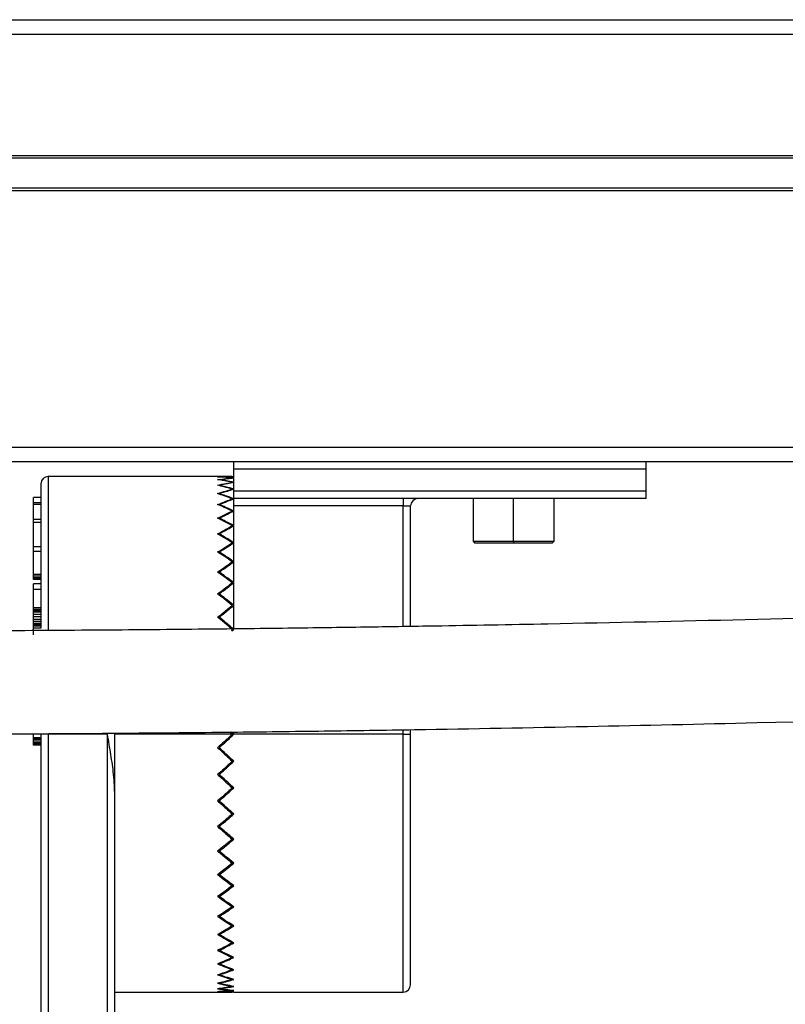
# Model space of a CAD drawing. Header units: millimetres. Extents: x -531 to 2300, y 404 to 998.
# Tile 9 of 27: x -203 to -151, y 673 to 740. Entities that reach past the tile are written whole.
import ezdxf

# ---------------------------------------------------------------- set-up
doc = ezdxf.new("R2010")
doc.units = ezdxf.units.MM

# ---------------------------------------------------------------- blocks, each defined once
blk = doc.blocks.new('Drawing View2')
at = {"color": 7, "linetype": 'Continuous', "lineweight": 25}
for p, q in [((-556.8, 33.7), (442.8, 33.7)), ((-554.5, 33.71), (440.5, 33.71)), ((442.8, 32.7), (-556.8, 32.7)), ((-552, 24.5), (438, 24.5)), ((438, 24.3), (-552, 24.3)), ((-552, 22.3), (438, 22.3)), ((438, 22.1), (-552, 22.1)), ((-552, 4.7), (438, 4.7)), ((-449.55, 3.7), (-552, 3.7)), ((-449.55, 3.2), (-449.55, 3.7)), ((-421.55, 3.7), (-449.55, 3.7)), ((307.55, 3.7), (-421.55, 3.7)), ((-421.55, 3.2), (-421.55, 3.7)), ((-449.66, 2.7), (-462.15, 2.7)), ((-462.15, 2.7), (-462.15, -7.684)), ((-421.55, 3.2), (-449.55, 3.2)), ((-449.55, 1.7), (-449.55, 3.2)), ((-421.55, 1.7), (-421.55, 3.2)), ((-462.65, 2.2), (-462.65, -7.604)), ((-450.538, 1.499), (-450.54, 1.538)), ((-449.55, 1.2), (-449.55, 1.7)), ((-421.55, 1.7), (-449.55, 1.7)), ((-421.55, 1.2), (-421.55, 1.7)), ((-463.15, 0.919), (-463.15, 1.266)), ((-462.65, 1.266), (-463.15, 1.266)), ((-463.15, 0.808), (-463.15, 0.919)), ((-462.65, 0.919), (-463.15, 0.919)), ((-462.65, 0.808), (-463.15, 0.808)), ((-463.15, -0.216), (-463.15, 0.808)), ((-450.537, 0.744), (-450.54, 0.793)), ((-449.663, 1.144), (-449.66, 1.187)), ((-421.55, 1.2), (-449.55, 1.2)), ((-449.55, 0.7), (-449.55, 1.2)), ((-438.05, 0.7), (-449.55, 0.7)), ((-449.55, -7.648), (-449.55, 0.7)), ((-438.05, 1.2), (-438.05, 0.7)), ((-438.05, 0.7), (-437.55, 0.7)), ((-438.05, -7.492), (-438.05, 0.7)), ((-437.55, -7.484), (-437.55, 0.7)), ((-433.3, 1.2), (-433.3, -1.7)), ((-430.55, -1.7), (-430.55, 1.2)), ((-427.8, -1.7), (-427.8, 1.2)), ((-449.663, 0.302), (-449.66, 0.355)), ((-462.65, -0.216), (-463.15, -0.216)), ((-463.15, -0.433), (-463.15, -0.216)), ((-462.65, -0.433), (-463.15, -0.433)), ((-463.15, -2.083), (-463.15, -0.433)), ((-450.536, -0.182), (-450.54, -0.123)), ((-449.664, -0.705), (-449.66, -0.642)), ((-450.535, -1.268), (-450.54, -1.2)), ((-449.665, -1.867), (-449.66, -1.795)), ((-433.3, -1.7), (-433.2, -1.8)), ((-433.3, -1.7), (-430.55, -1.7)), ((-433.2, -1.8), (-430.55, -1.8)), ((-430.55, -1.7), (-430.55, -1.8)), ((-430.55, -1.7), (-427.8, -1.7)), ((-430.55, -1.8), (-427.9, -1.8)), ((-427.9, -1.8), (-427.8, -1.7)), ((-463.15, -2.395), (-463.15, -2.083)), ((-462.65, -2.083), (-463.15, -2.083)), ((-463.15, -3.955), (-463.15, -2.395)), ((-462.65, -2.395), (-463.15, -2.395)), ((-450.534, -2.502), (-450.54, -2.426)), ((-449.667, -3.171), (-449.66, -3.09)), ((-462.65, -3.955), (-463.15, -3.955)), ((-463.15, -4.077), (-463.15, -3.955)), ((-450.532, -3.872), (-450.54, -3.787)), ((-462.65, -4.077), (-463.15, -4.077)), ((-463.15, -4.172), (-463.15, -4.077)), ((-462.65, -4.172), (-463.15, -4.172)), ((-463.15, -4.268), (-463.15, -4.172)), ((-462.65, -4.268), (-463.15, -4.268)), ((-463.15, -4.3), (-463.15, -4.268)), ((-462.65, -4.3), (-463.15, -4.3)), ((-462.65, -4.587), (-463.15, -4.587)), ((-463.15, -4.978), (-463.15, -4.587)), ((-449.668, -4.603), (-449.66, -4.514)), ((-463.15, -6.222), (-463.15, -4.978)), ((-462.65, -4.978), (-463.15, -4.978)), ((-450.53, -5.362), (-450.54, -5.269)), ((-462.65, -6.222), (-463.15, -6.222)), ((-463.15, -6.328), (-463.15, -6.222)), ((-462.65, -6.328), (-463.15, -6.328)), ((-463.15, -6.352), (-463.15, -6.328)), ((-462.65, -6.352), (-463.15, -6.352)), ((-463.15, -6.421), (-463.15, -6.352)), ((-462.65, -6.421), (-463.15, -6.421)), ((-463.15, -6.511), (-463.15, -6.421)), ((-462.65, -6.511), (-463.15, -6.511)), ((-463.15, -6.668), (-463.15, -6.511)), ((-463.15, -6.825), (-463.15, -6.668)), ((-462.65, -6.668), (-463.15, -6.668)), ((-449.671, -6.147), (-449.66, -6.05)), ((-463.15, -7.003), (-463.15, -6.825)), ((-462.65, -6.825), (-463.15, -6.825)), ((-462.65, -7.003), (-463.15, -7.003)), ((-463.15, -7.136), (-463.15, -7.003)), ((-462.65, -7.136), (-463.15, -7.136)), ((-463.15, -7.269), (-463.15, -7.136)), ((-462.65, -7.269), (-463.15, -7.269)), ((-463.15, -7.356), (-463.15, -7.269)), ((-450.527, -6.957), (-450.54, -6.855)), ((-462.65, -7.356), (-463.15, -7.356)), ((-463.15, -7.399), (-463.15, -7.356)), ((-462.65, -7.399), (-463.15, -7.399)), ((-463.15, -7.461), (-463.15, -7.399)), ((-462.65, -7.461), (-463.15, -7.461)), ((-463.15, -7.604), (-463.15, -7.461)), ((-463.15, -8.054), (-463.15, -7.604)), ((-462.65, -7.604), (-463.15, -7.604)), ((-449.675, -7.788), (-449.55, -7.682)), ((-449.675, -7.788), (-449.66, -7.682)), ((-449.66, -14.8), (-449.819, -14.653)), ((-449.55, -14.8), (-449.71, -14.652)), ((-438.05, -14.8), (-438.05, -14.493)), ((-437.55, -14.8), (-437.55, -14.485)), ((-463.15, -15.05), (-463.15, -14.761)), ((-462.65, -15.05), (-463.15, -15.05)), ((-463.15, -15.103), (-463.15, -15.05)), ((-462.65, -15.103), (-463.15, -15.103)), ((-463.15, -15.199), (-463.15, -15.103)), ((-462.65, -15.199), (-463.15, -15.199)), ((-463.15, -15.327), (-463.15, -15.199)), ((-462.65, -15.327), (-463.15, -15.327)), ((-463.15, -15.422), (-463.15, -15.327)), ((-462.65, -14.8), (-462.65, -62.3)), ((-462.15, -14.8), (-462.65, -14.8)), ((-462.15, -14.8), (-462.15, -62.3)), ((-458.15, -14.8), (-462.15, -14.8)), ((-458.15, -14.8), (-458.15, -62.3)), ((-449.66, -14.8), (-457.65, -14.8)), ((-457.65, -14.8), (-457.65, -18.953)), ((-449.66, -14.8), (-449.55, -14.8)), ((-438.05, -14.8), (-449.55, -14.8)), ((-438.05, -14.8), (-437.55, -14.8)), ((-438.05, -32.3), (-438.05, -14.8)), ((-437.55, -31.8), (-437.55, -14.8)), ((-462.65, -15.422), (-463.15, -15.422)), ((-463.15, -15.518), (-463.15, -15.422)), ((-462.65, -15.518), (-463.15, -15.518)), ((-463.15, -15.55), (-463.15, -15.518)), ((-462.65, -15.55), (-463.15, -15.55)), ((-450.565, -15.637), (-450.51, -15.688)), ((-449.769, -16.427), (-449.66, -16.629)), ((-450.486, -17.387), (-450.54, -17.538)), ((-449.696, -18.306), (-449.66, -18.438)), ((-457.65, -18.953), (-457.65, -62.3)), ((-450.513, -19.207), (-450.54, -19.329)), ((-449.681, -20.092), (-449.66, -20.208)), ((-450.523, -20.961), (-450.54, -21.071)), ((-449.675, -21.812), (-449.66, -21.918)), ((-450.527, -22.643), (-450.54, -22.745)), ((-449.671, -23.452), (-449.66, -23.55)), ((-450.53, -24.238), (-450.54, -24.331)), ((-449.668, -24.997), (-449.66, -25.086)), ((-450.532, -25.728), (-450.54, -25.813)), ((-449.667, -26.428), (-449.66, -26.51)), ((-450.534, -27.098), (-450.54, -27.174)), ((-449.665, -27.732), (-449.66, -27.805)), ((-450.535, -28.332), (-450.54, -28.4)), ((-449.664, -28.894), (-449.66, -28.958)), ((-450.536, -29.418), (-450.54, -29.477)), ((-449.663, -29.902), (-449.66, -29.955)), ((-450.537, -30.344), (-450.54, -30.393)), ((-449.663, -30.743), (-449.66, -30.787)), ((-450.538, -31.099), (-450.54, -31.138)), ((-457.65, -32.3), (-449.66, -32.3)), ((-449.55, -32.3), (-438.05, -32.3))]:
    blk.add_line(p, q, dxfattribs=at)
for centre, start, end in [((-462.15, 2.2), 90, 180), ((-437.05, 0.7), 90, 180), ((-438.05, -31.8), 270, 0)]:
    blk.add_arc(centre, 0.5, start, end, dxfattribs=at)
for points, knots in [([(-450.65, 2.676), (-450.465, 2.684), (-450.135, 2.697), (-449.805, 2.699), (-449.66, 2.7)], [0, 0, 0, 0, 0.559995, 1, 1, 1, 1]), ([(-449.66, 2.604), (-449.845, 2.621), (-450.175, 2.65), (-450.505, 2.668), (-450.65, 2.676)], [0, 0, 0, 0, 0.559995, 1, 1, 1, 1]), ([(-450.54, 2.676), (-450.355, 2.684), (-450.025, 2.697), (-449.695, 2.699), (-449.55, 2.7)], [0, 0, 0, 0, 0.559995, 1, 1, 1, 1]), ([(-449.55, 2.604), (-449.735, 2.621), (-450.065, 2.65), (-450.395, 2.668), (-450.54, 2.676)], [0, 0, 0, 0, 0.559995, 1, 1, 1, 1]), ([(-119.5, 2.391), (-122.665, 2.387), (-128.613, 2.38), (-136.962, 2.325), (-144.244, 2.255), (-150.787, 2.173), (-158.843, 2.053), (-168.636, 1.873), (-190.077, 1.393), (-219.799, 0.476), (-257.838, -1.005), (-297.701, -2.717), (-340.882, -4.587), (-376.48, -5.929), (-401.141, -6.675), (-414.73, -7.033), (-425.047, -7.259), (-432.077, -7.392), (-436.096, -7.462), (-440.567, -7.533), (-445.777, -7.606), (-451.826, -7.677), (-458.713, -7.739), (-466.441, -7.785), (-471.873, -7.792), (-474.728, -7.795)], [0, 0, 0, 0, 0.026652, 0.050087, 0.070314, 0.087987, 0.105209, 0.138198, 0.170538, 0.286025, 0.389147, 0.492274, 0.623526, 0.754769, 0.793266, 0.831756, 0.869431, 0.880264, 0.891019, 0.903304, 0.917939, 0.934923, 0.954259, 0.97595, 1, 1, 1, 1]), ([(-450.65, 2.485), (-450.465, 2.51), (-450.135, 2.556), (-449.805, 2.589), (-449.66, 2.604)], [0, 0, 0, 0, 0.559995, 1, 1, 1, 1]), ([(-449.66, 2.318), (-449.845, 2.352), (-450.175, 2.413), (-450.505, 2.463), (-450.65, 2.485)], [0, 0, 0, 0, 0.559995, 1, 1, 1, 1]), ([(-450.65, 2.104), (-450.465, 2.147), (-450.135, 2.224), (-449.805, 2.289), (-449.66, 2.318)], [0, 0, 0, 0, 0.559995, 1, 1, 1, 1]), ([(-449.66, 1.843), (-449.845, 1.895), (-450.175, 1.987), (-450.505, 2.068), (-450.65, 2.104)], [0, 0, 0, 0, 0.5599953, 1, 1, 1, 1]), ([(-450.54, 2.485), (-450.355, 2.51), (-450.025, 2.556), (-449.695, 2.589), (-449.55, 2.604)], [0, 0, 0, 0, 0.559995, 1, 1, 1, 1]), ([(-449.55, 2.318), (-449.735, 2.352), (-450.065, 2.413), (-450.395, 2.463), (-450.54, 2.485)], [0, 0, 0, 0, 0.559995, 1, 1, 1, 1]), ([(-450.54, 2.104), (-450.355, 2.147), (-450.025, 2.224), (-449.695, 2.289), (-449.55, 2.318)], [0, 0, 0, 0, 0.559995, 1, 1, 1, 1]), ([(-449.55, 1.843), (-449.735, 1.895), (-450.065, 1.987), (-450.395, 2.068), (-450.54, 2.104)], [0, 0, 0, 0, 0.559995, 1, 1, 1, 1]), ([(-450.65, 1.538), (-450.465, 1.598), (-450.135, 1.705), (-449.805, 1.801), (-449.66, 1.843)], [0, 0, 0, 0, 0.559995, 1, 1, 1, 1]), ([(-449.66, 1.187), (-449.845, 1.255), (-450.175, 1.378), (-450.505, 1.489), (-450.65, 1.538)], [0, 0, 0, 0, 0.559995, 1, 1, 1, 1]), ([(-450.54, 1.538), (-450.355, 1.598), (-450.025, 1.705), (-449.695, 1.801), (-449.55, 1.843)], [0, 0, 0, 0, 0.559995, 1, 1, 1, 1]), ([(-449.55, 1.187), (-449.735, 1.255), (-450.065, 1.378), (-450.395, 1.489), (-450.54, 1.538)], [0, 0, 0, 0, 0.559995, 1, 1, 1, 1]), ([(-450.65, 0.793), (-450.465, 0.869), (-450.135, 1.006), (-449.805, 1.132), (-449.66, 1.187)], [0, 0, 0, 0, 0.559995, 1, 1, 1, 1]), ([(-449.66, 0.355), (-449.845, 0.44), (-450.175, 0.591), (-450.505, 0.731), (-450.65, 0.793)], [0, 0, 0, 0, 0.559995, 1, 1, 1, 1]), ([(-450.54, 0.793), (-450.355, 0.869), (-450.025, 1.006), (-449.695, 1.132), (-449.55, 1.187)], [0, 0, 0, 0, 0.559995, 1, 1, 1, 1]), ([(-449.55, 0.355), (-449.735, 0.44), (-450.065, 0.591), (-450.395, 0.731), (-450.54, 0.793)], [0, 0, 0, 0, 0.559995, 1, 1, 1, 1]), ([(-450.65, -0.123), (-450.465, -0.031), (-450.135, 0.133), (-449.805, 0.288), (-449.66, 0.355)], [0, 0, 0, 0, 0.559995, 1, 1, 1, 1]), ([(-450.54, -0.123), (-450.355, -0.031), (-450.025, 0.133), (-449.695, 0.288), (-449.55, 0.355)], [0, 0, 0, 0, 0.559995, 1, 1, 1, 1]), ([(-449.66, -0.642), (-449.845, -0.543), (-450.175, -0.365), (-450.505, -0.197), (-450.65, -0.123)], [0, 0, 0, 0, 0.559995, 1, 1, 1, 1]), ([(-450.65, -1.2), (-450.465, -1.093), (-450.135, -0.903), (-449.805, -0.722), (-449.66, -0.642)], [0, 0, 0, 0, 0.559995, 1, 1, 1, 1]), ([(-449.55, -0.642), (-449.735, -0.543), (-450.065, -0.365), (-450.395, -0.197), (-450.54, -0.123)], [0, 0, 0, 0, 0.559995, 1, 1, 1, 1]), ([(-450.54, -1.2), (-450.355, -1.093), (-450.025, -0.903), (-449.695, -0.722), (-449.55, -0.642)], [0, 0, 0, 0, 0.559995, 1, 1, 1, 1]), ([(-449.66, -1.795), (-449.845, -1.681), (-450.175, -1.479), (-450.505, -1.285), (-450.65, -1.2)], [0, 0, 0, 0, 0.5599953, 1, 1, 1, 1]), ([(-449.55, -1.795), (-449.735, -1.681), (-450.065, -1.479), (-450.395, -1.285), (-450.54, -1.2)], [0, 0, 0, 0, 0.559995, 1, 1, 1, 1]), ([(-450.65, -2.426), (-450.465, -2.306), (-450.135, -2.091), (-449.805, -1.885), (-449.66, -1.795)], [0, 0, 0, 0, 0.559995, 1, 1, 1, 1]), ([(-450.54, -2.426), (-450.355, -2.306), (-450.025, -2.091), (-449.695, -1.885), (-449.55, -1.795)], [0, 0, 0, 0, 0.559995, 1, 1, 1, 1]), ([(-449.66, -3.09), (-449.845, -2.964), (-450.175, -2.738), (-450.505, -2.521), (-450.65, -2.426)], [0, 0, 0, 0, 0.559995, 1, 1, 1, 1]), ([(-449.55, -3.09), (-449.735, -2.964), (-450.065, -2.739), (-450.395, -2.521), (-450.54, -2.426)], [0, 0, 0, 0, 0.559995, 1, 1, 1, 1]), ([(-450.65, -3.787), (-450.465, -3.655), (-450.135, -3.419), (-449.805, -3.191), (-449.66, -3.09)], [0, 0, 0, 0, 0.559995, 1, 1, 1, 1]), ([(-450.54, -3.787), (-450.355, -3.655), (-450.025, -3.419), (-449.695, -3.191), (-449.55, -3.09)], [0, 0, 0, 0, 0.559995, 1, 1, 1, 1]), ([(-449.66, -4.514), (-449.845, -4.376), (-450.175, -4.13), (-450.505, -3.892), (-450.65, -3.787)], [0, 0, 0, 0, 0.559995, 1, 1, 1, 1]), ([(-449.55, -4.514), (-449.735, -4.376), (-450.065, -4.13), (-450.395, -3.892), (-450.54, -3.787)], [0, 0, 0, 0, 0.559995, 1, 1, 1, 1]), ([(-474.728, -14.795), (-471.565, -14.791), (-465.619, -14.783), (-457.275, -14.728), (-449.998, -14.658), (-443.459, -14.576), (-435.405, -14.456), (-425.613, -14.276), (-404.174, -13.794), (-374.453, -12.875), (-336.416, -11.392), (-296.554, -9.679), (-253.375, -7.81), (-217.778, -6.47), (-193.117, -5.726), (-179.529, -5.369), (-169.214, -5.143), (-162.184, -5.011), (-158.162, -4.941), (-153.686, -4.87), (-148.468, -4.797), (-142.414, -4.726), (-135.522, -4.665), (-127.791, -4.618), (-122.357, -4.612), (-119.5, -4.609)], [0, 0, 0, 0, 0.026643, 0.050065, 0.070274, 0.087938, 0.105157, 0.138139, 0.170476, 0.28596, 0.389079, 0.492202, 0.62345, 0.754689, 0.793184, 0.831672, 0.869338, 0.880169, 0.890928, 0.903237, 0.917892, 0.934892, 0.954241, 0.975942, 1, 1, 1, 1]), ([(-450.65, -5.269), (-450.465, -5.126), (-450.135, -4.871), (-449.805, -4.623), (-449.66, -4.514)], [0, 0, 0, 0, 0.559995, 1, 1, 1, 1]), ([(-450.54, -5.269), (-450.355, -5.126), (-450.025, -4.871), (-449.695, -4.623), (-449.55, -4.514)], [0, 0, 0, 0, 0.559995, 1, 1, 1, 1]), ([(-449.66, -6.05), (-449.845, -5.902), (-450.175, -5.639), (-450.505, -5.382), (-450.65, -5.269)], [0, 0, 0, 0, 0.559995, 1, 1, 1, 1]), ([(-449.55, -6.05), (-449.735, -5.903), (-450.065, -5.639), (-450.395, -5.382), (-450.54, -5.269)], [0, 0, 0, 0, 0.559995, 1, 1, 1, 1]), ([(-450.65, -6.855), (-450.465, -6.703), (-450.135, -6.432), (-449.805, -6.167), (-449.66, -6.05)], [0, 0, 0, 0, 0.5599954, 1, 1, 1, 1]), ([(-450.54, -6.855), (-450.355, -6.703), (-450.025, -6.432), (-449.695, -6.167), (-449.55, -6.05)], [0, 0, 0, 0, 0.559995, 1, 1, 1, 1]), ([(-449.66, -7.682), (-449.845, -7.526), (-450.175, -7.248), (-450.505, -6.975), (-450.65, -6.855)], [0, 0, 0, 0, 0.559995, 1, 1, 1, 1]), ([(-449.55, -7.682), (-449.735, -7.526), (-450.065, -7.248), (-450.395, -6.975), (-450.54, -6.855)], [0, 0, 0, 0, 0.559995, 1, 1, 1, 1]), ([(-458.15, -14.8), (-458.073, -15.261), (-457.92, -16.172), (-457.713, -17.56), (-457.671, -18.479), (-457.65, -18.953)], [0, 0, 0, 0, 0.33221, 0.655358, 1, 1, 1, 1]), ([(-449.66, -14.8), (-449.845, -14.971), (-450.175, -15.277), (-450.505, -15.582), (-450.65, -15.716)], [0, 0, 0, 0, 0.559995, 1, 1, 1, 1]), ([(-450.54, -15.716), (-450.355, -15.545), (-450.025, -15.24), (-449.695, -14.934), (-449.55, -14.8)], [0, 0, 0, 0, 0.559995, 1, 1, 1, 1]), ([(-450.65, -15.716), (-450.465, -15.887), (-450.135, -16.191), (-449.805, -16.495), (-449.66, -16.629)], [0, 0, 0, 0, 0.559995, 1, 1, 1, 1]), ([(-449.55, -16.629), (-449.735, -16.459), (-450.065, -16.155), (-450.395, -15.85), (-450.54, -15.716)], [0, 0, 0, 0, 0.559995, 1, 1, 1, 1]), ([(-449.66, -16.629), (-449.845, -16.799), (-450.175, -17.103), (-450.505, -17.405), (-450.65, -17.538)], [0, 0, 0, 0, 0.559995, 1, 1, 1, 1]), ([(-450.54, -17.538), (-450.355, -17.368), (-450.025, -17.066), (-449.695, -16.763), (-449.55, -16.629)], [0, 0, 0, 0, 0.559995, 1, 1, 1, 1]), ([(-450.65, -17.538), (-450.465, -17.706), (-450.135, -18.008), (-449.805, -18.307), (-449.66, -18.438)], [0, 0, 0, 0, 0.559995, 1, 1, 1, 1]), ([(-449.55, -18.438), (-449.735, -18.271), (-450.065, -17.972), (-450.395, -17.67), (-450.54, -17.538)], [0, 0, 0, 0, 0.559995, 1, 1, 1, 1]), ([(-449.66, -18.438), (-449.845, -18.606), (-450.175, -18.904), (-450.505, -19.199), (-450.65, -19.329)], [0, 0, 0, 0, 0.559995, 1, 1, 1, 1]), ([(-450.54, -19.329), (-450.355, -19.164), (-450.025, -18.868), (-449.695, -18.57), (-449.55, -18.438)], [0, 0, 0, 0, 0.559995, 1, 1, 1, 1]), ([(-450.65, -19.329), (-450.465, -19.494), (-450.135, -19.789), (-449.805, -20.08), (-449.66, -20.208)], [0, 0, 0, 0, 0.559995, 1, 1, 1, 1]), ([(-449.55, -20.208), (-449.735, -20.045), (-450.065, -19.754), (-450.395, -19.459), (-450.54, -19.329)], [0, 0, 0, 0, 0.559995, 1, 1, 1, 1]), ([(-449.66, -20.208), (-449.845, -20.37), (-450.175, -20.66), (-450.505, -20.946), (-450.65, -21.071)], [0, 0, 0, 0, 0.559995, 1, 1, 1, 1]), ([(-450.54, -21.071), (-450.355, -20.911), (-450.025, -20.625), (-449.695, -20.335), (-449.55, -20.208)], [0, 0, 0, 0, 0.559995, 1, 1, 1, 1]), ([(-450.65, -21.071), (-450.465, -21.231), (-450.135, -21.515), (-449.805, -21.795), (-449.66, -21.918)], [0, 0, 0, 0, 0.559995, 1, 1, 1, 1]), ([(-449.55, -21.918), (-449.735, -21.761), (-450.065, -21.481), (-450.395, -21.197), (-450.54, -21.071)], [0, 0, 0, 0, 0.559995, 1, 1, 1, 1]), ([(-449.66, -21.918), (-449.845, -22.074), (-450.175, -22.352), (-450.505, -22.625), (-450.65, -22.745)], [0, 0, 0, 0, 0.559995, 1, 1, 1, 1]), ([(-450.54, -22.745), (-450.355, -22.592), (-450.025, -22.319), (-449.695, -22.04), (-449.55, -21.918)], [0, 0, 0, 0, 0.559995, 1, 1, 1, 1]), ([(-450.65, -22.745), (-450.465, -22.897), (-450.135, -23.168), (-449.805, -23.433), (-449.66, -23.55)], [0, 0, 0, 0, 0.559995, 1, 1, 1, 1]), ([(-449.55, -23.55), (-449.735, -23.401), (-450.065, -23.136), (-450.395, -22.864), (-450.54, -22.745)], [0, 0, 0, 0, 0.559995, 1, 1, 1, 1]), ([(-449.66, -23.55), (-449.845, -23.698), (-450.175, -23.961), (-450.505, -24.218), (-450.65, -24.331)], [0, 0, 0, 0, 0.559995, 1, 1, 1, 1]), ([(-450.54, -24.331), (-450.355, -24.187), (-450.025, -23.93), (-449.695, -23.666), (-449.55, -23.55)], [0, 0, 0, 0, 0.559995, 1, 1, 1, 1]), ([(-450.65, -24.331), (-450.465, -24.474), (-450.135, -24.729), (-449.805, -24.977), (-449.66, -25.086)], [0, 0, 0, 0, 0.559995, 1, 1, 1, 1]), ([(-449.55, -25.086), (-449.735, -24.947), (-450.065, -24.699), (-450.395, -24.444), (-450.54, -24.331)], [0, 0, 0, 0, 0.5599954, 1, 1, 1, 1]), ([(-449.66, -25.086), (-449.845, -25.224), (-450.175, -25.47), (-450.505, -25.708), (-450.65, -25.813)], [0, 0, 0, 0, 0.559995, 1, 1, 1, 1]), ([(-450.54, -25.813), (-450.355, -25.679), (-450.025, -25.441), (-449.695, -25.194), (-449.55, -25.086)], [0, 0, 0, 0, 0.559995, 1, 1, 1, 1]), ([(-450.65, -25.813), (-450.465, -25.945), (-450.135, -26.181), (-449.805, -26.409), (-449.66, -26.51)], [0, 0, 0, 0, 0.559995, 1, 1, 1, 1]), ([(-449.55, -26.51), (-449.735, -26.382), (-450.065, -26.153), (-450.395, -25.917), (-450.54, -25.813)], [0, 0, 0, 0, 0.559995, 1, 1, 1, 1]), ([(-449.66, -26.51), (-449.845, -26.636), (-450.175, -26.862), (-450.505, -27.079), (-450.65, -27.174)], [0, 0, 0, 0, 0.559995, 1, 1, 1, 1]), ([(-450.54, -27.174), (-450.355, -27.052), (-450.025, -26.835), (-449.695, -26.609), (-449.55, -26.51)], [0, 0, 0, 0, 0.559995, 1, 1, 1, 1]), ([(-450.65, -27.174), (-450.465, -27.294), (-450.135, -27.509), (-449.805, -27.715), (-449.66, -27.805)], [0, 0, 0, 0, 0.559995, 1, 1, 1, 1]), ([(-449.55, -27.805), (-449.735, -27.69), (-450.065, -27.484), (-450.395, -27.269), (-450.54, -27.174)], [0, 0, 0, 0, 0.559995, 1, 1, 1, 1]), ([(-449.66, -27.805), (-449.845, -27.919), (-450.175, -28.121), (-450.505, -28.315), (-450.65, -28.4)], [0, 0, 0, 0, 0.559995, 1, 1, 1, 1]), ([(-450.54, -28.4), (-450.355, -28.291), (-450.025, -28.097), (-449.695, -27.894), (-449.55, -27.805)], [0, 0, 0, 0, 0.559995, 1, 1, 1, 1]), ([(-450.65, -28.4), (-450.465, -28.507), (-450.135, -28.697), (-449.805, -28.878), (-449.66, -28.958)], [0, 0, 0, 0, 0.559995, 1, 1, 1, 1]), ([(-449.55, -28.958), (-449.735, -28.856), (-450.065, -28.675), (-450.395, -28.484), (-450.54, -28.4)], [0, 0, 0, 0, 0.559995, 1, 1, 1, 1]), ([(-449.66, -28.958), (-449.845, -29.057), (-450.175, -29.235), (-450.505, -29.403), (-450.65, -29.477)], [0, 0, 0, 0, 0.559995, 1, 1, 1, 1]), ([(-450.54, -29.477), (-450.355, -29.382), (-450.025, -29.214), (-449.695, -29.036), (-449.55, -28.958)], [0, 0, 0, 0, 0.559995, 1, 1, 1, 1]), ([(-450.65, -29.477), (-450.465, -29.569), (-450.135, -29.733), (-449.805, -29.888), (-449.66, -29.955)], [0, 0, 0, 0, 0.559995, 1, 1, 1, 1]), ([(-449.66, -29.955), (-449.845, -30.04), (-450.175, -30.191), (-450.505, -30.331), (-450.65, -30.393)], [0, 0, 0, 0, 0.559995, 1, 1, 1, 1]), ([(-449.55, -29.955), (-449.735, -29.869), (-450.065, -29.714), (-450.395, -29.549), (-450.54, -29.477)], [0, 0, 0, 0, 0.5599954, 1, 1, 1, 1]), ([(-450.54, -30.393), (-450.355, -30.314), (-450.025, -30.173), (-449.695, -30.022), (-449.55, -29.955)], [0, 0, 0, 0, 0.5599953, 1, 1, 1, 1]), ([(-450.65, -30.393), (-450.465, -30.469), (-450.135, -30.606), (-449.805, -30.732), (-449.66, -30.787)], [0, 0, 0, 0, 0.559995, 1, 1, 1, 1]), ([(-449.55, -30.787), (-449.735, -30.716), (-450.065, -30.59), (-450.395, -30.453), (-450.54, -30.393)], [0, 0, 0, 0, 0.559995, 1, 1, 1, 1]), ([(-449.66, -30.787), (-449.845, -30.855), (-450.175, -30.978), (-450.505, -31.089), (-450.65, -31.138)], [0, 0, 0, 0, 0.559995, 1, 1, 1, 1]), ([(-450.65, -31.138), (-450.465, -31.198), (-450.135, -31.305), (-449.805, -31.401), (-449.66, -31.443)], [0, 0, 0, 0, 0.5599954, 1, 1, 1, 1]), ([(-450.54, -31.138), (-450.355, -31.075), (-450.025, -30.964), (-449.695, -30.841), (-449.55, -30.787)], [0, 0, 0, 0, 0.559995, 1, 1, 1, 1]), ([(-449.55, -31.443), (-449.735, -31.389), (-450.065, -31.293), (-450.395, -31.185), (-450.54, -31.138)], [0, 0, 0, 0, 0.559995, 1, 1, 1, 1]), ([(-449.66, -31.443), (-449.845, -31.495), (-450.175, -31.587), (-450.505, -31.668), (-450.65, -31.704)], [0, 0, 0, 0, 0.559995, 1, 1, 1, 1]), ([(-450.65, -31.704), (-450.465, -31.747), (-450.135, -31.824), (-449.805, -31.889), (-449.66, -31.918)], [0, 0, 0, 0, 0.559995, 1, 1, 1, 1]), ([(-449.66, -31.918), (-449.845, -31.952), (-450.175, -32.013), (-450.505, -32.063), (-450.65, -32.085)], [0, 0, 0, 0, 0.559995, 1, 1, 1, 1]), ([(-450.54, -31.704), (-450.355, -31.658), (-450.025, -31.577), (-449.695, -31.484), (-449.55, -31.443)], [0, 0, 0, 0, 0.559995, 1, 1, 1, 1]), ([(-449.55, -31.918), (-449.735, -31.881), (-450.065, -31.815), (-450.395, -31.738), (-450.54, -31.704)], [0, 0, 0, 0, 0.559995, 1, 1, 1, 1]), ([(-450.54, -32.085), (-450.355, -32.057), (-450.025, -32.007), (-449.695, -31.945), (-449.55, -31.918)], [0, 0, 0, 0, 0.559995, 1, 1, 1, 1]), ([(-450.65, -32.085), (-450.465, -32.11), (-450.135, -32.156), (-449.805, -32.189), (-449.66, -32.204)], [0, 0, 0, 0, 0.559995, 1, 1, 1, 1]), ([(-449.66, -32.204), (-449.845, -32.221), (-450.175, -32.25), (-450.505, -32.268), (-450.65, -32.276)], [0, 0, 0, 0, 0.559995, 1, 1, 1, 1]), ([(-450.65, -32.276), (-450.465, -32.284), (-450.135, -32.297), (-449.805, -32.299), (-449.66, -32.3)], [0, 0, 0, 0, 0.559995, 1, 1, 1, 1]), ([(-449.55, -32.204), (-449.735, -32.185), (-450.065, -32.151), (-450.395, -32.105), (-450.54, -32.085)], [0, 0, 0, 0, 0.559995, 1, 1, 1, 1]), ([(-450.54, -32.276), (-450.355, -32.266), (-450.025, -32.248), (-449.695, -32.217), (-449.55, -32.204)], [0, 0, 0, 0, 0.559995, 1, 1, 1, 1]), ([(-449.55, -32.3), (-449.735, -32.299), (-450.065, -32.297), (-450.395, -32.282), (-450.54, -32.276)], [0, 0, 0, 0, 0.5599954, 1, 1, 1, 1])]:
    blk.add_open_spline(points, degree=3, knots=knots, dxfattribs=at)

msp = doc.modelspace()

# ---------------------------------------------------------------- block references
at = {"color": 7, "linetype": 'Continuous', "lineweight": 25}
msp.add_blockref('Drawing View2', (260.673, 706.19), dxfattribs=at)

doc.saveas('drawing.dxf')
